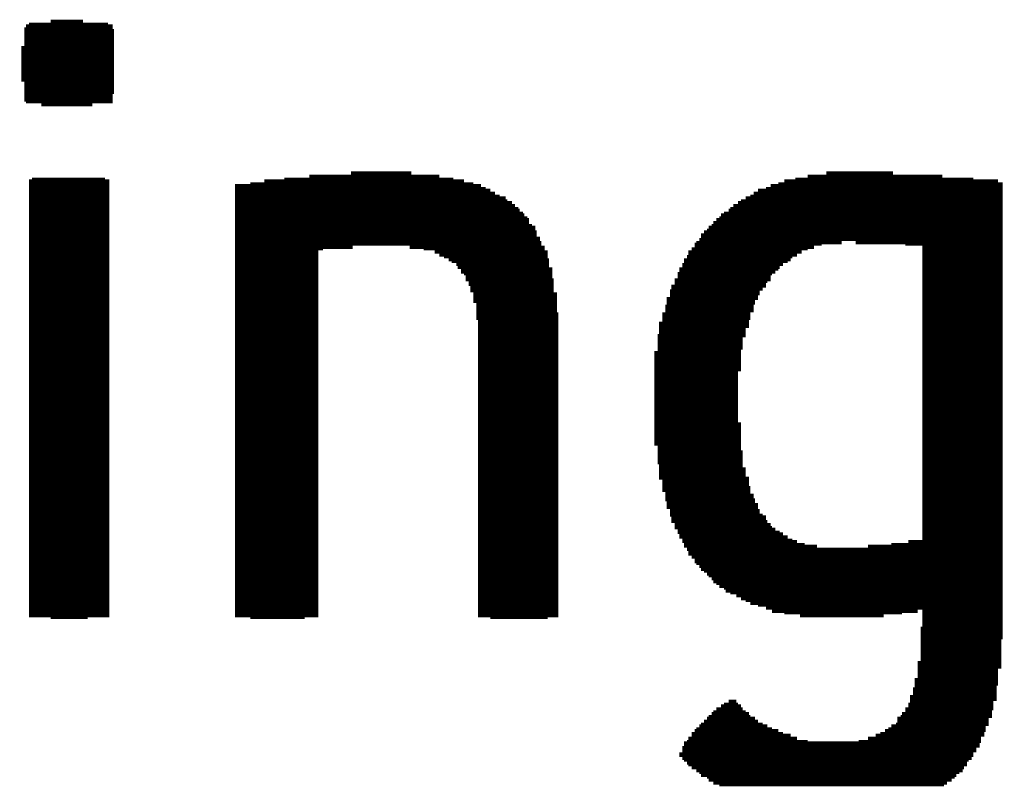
# Model space of a CAD drawing. Extents: x -4 to 126, y -8 to 66.
# Tile 181 of 256: x 101.18 to 102.79, y 19.23 to 20.49. Entities that reach past the tile are written whole.
import ezdxf

# ---------------------------------------------------------------- set-up
doc = ezdxf.new("R2010")
doc.units = 0
doc.layers.add('CLICKER_2_FOR_TMPM4L4A_V104_GTO', color=11, linetype='CONTINUOUS')

msp = doc.modelspace()

# ---------------------------------------------------------------- linework, layer by layer
at = {"layer": 'CLICKER_2_FOR_TMPM4L4A_V104_GTO', "const_width": 0.00508}
for points in [[(101.22916, 20.48256), (101.2825, 20.48256)], [(101.18598, 20.46986), (101.33076, 20.46986)], [(101.18598, 20.46732), (101.3333, 20.46732)], [(101.18852, 20.47494), (101.33076, 20.47494)], [(101.1936, 20.47748), (101.32314, 20.47748)], [(101.18598, 20.46224), (101.3333, 20.46224)], [(101.18598, 20.45716), (101.3333, 20.45716)], [(101.18598, 20.45462), (101.3333, 20.45462)], [(101.18598, 20.44954), (101.3333, 20.44954)], [(101.1809, 20.43938), (101.3333, 20.43938)], [(101.1809, 20.4343), (101.3333, 20.4343)], [(101.18598, 20.447), (101.3333, 20.447)], [(101.18598, 20.44192), (101.3333, 20.44192)], [(101.1809, 20.42922), (101.3333, 20.42922)], [(101.1809, 20.42668), (101.3333, 20.42668)], [(101.1809, 20.4216), (101.3333, 20.4216)], [(101.1809, 20.41906), (101.3333, 20.41906)], [(101.1809, 20.41398), (101.3333, 20.41398)], [(101.1809, 20.4089), (101.3333, 20.4089)], [(101.1809, 20.40636), (101.3333, 20.40636)], [(101.1809, 20.40128), (101.3333, 20.40128)], [(101.1809, 20.39874), (101.3333, 20.39874)], [(101.1809, 20.39366), (101.3333, 20.39366)], [(101.1809, 20.39112), (101.3333, 20.39112)], [(101.1809, 20.38604), (101.3333, 20.38604)], [(101.18598, 20.38096), (101.3333, 20.38096)], [(101.18598, 20.37842), (101.3333, 20.37842)], [(101.18598, 20.37334), (101.3333, 20.37334)], [(101.18598, 20.3708), (101.3333, 20.3708)], [(101.18598, 20.36572), (101.3333, 20.36572)], [(101.18598, 20.36064), (101.33076, 20.36064)], [(101.18598, 20.3581), (101.33076, 20.3581)], [(101.18598, 20.35302), (101.33076, 20.35302)], [(101.18852, 20.35048), (101.33076, 20.35048)], [(101.21392, 20.3454), (101.29774, 20.3454)], [(101.19868, 20.22348), (101.31806, 20.22348)], [(101.6127, 20.22348), (101.88956, 20.22348)], [(101.65334, 20.22856), (101.8667, 20.22856)], [(101.72192, 20.23364), (101.82098, 20.23364)], [(102.4509, 20.22348), (102.743, 20.22348)], [(102.47122, 20.22856), (102.6922, 20.22856)], [(102.5017, 20.23364), (102.61092, 20.23364)], [(101.1936, 20.22094), (101.32568, 20.22094)], [(101.1936, 20.21586), (101.32568, 20.21586)], [(101.1936, 20.21332), (101.32568, 20.21332)], [(101.1936, 20.20824), (101.32568, 20.20824)], [(101.53142, 20.21332), (101.93528, 20.21332)], [(101.53142, 20.20824), (101.9429, 20.20824)], [(101.55682, 20.21586), (101.92258, 20.21586)], [(101.57968, 20.22094), (101.90734, 20.22094)], [(102.40264, 20.20824), (102.79126, 20.20824)], [(102.41026, 20.21332), (102.79126, 20.21332)], [(102.42296, 20.21586), (102.79126, 20.21586)], [(102.43312, 20.22094), (102.78364, 20.22094)], [(101.1936, 20.2057), (101.32568, 20.2057)], [(101.1936, 20.20062), (101.32568, 20.20062)], [(101.1936, 20.19554), (101.32568, 20.19554)], [(101.1936, 20.193), (101.32568, 20.193)], [(101.53142, 20.2057), (101.95052, 20.2057)], [(101.53142, 20.20062), (101.95814, 20.20062)], [(101.53142, 20.19554), (101.96576, 20.19554)], [(101.53142, 20.193), (101.97592, 20.193)], [(102.36962, 20.193), (102.79126, 20.193)], [(102.37724, 20.19554), (102.79126, 20.19554)], [(102.38232, 20.20062), (102.79126, 20.20062)], [(102.38994, 20.2057), (102.79126, 20.2057)], [(101.1936, 20.18792), (101.32568, 20.18792)], [(101.1936, 20.18538), (101.32568, 20.18538)], [(101.1936, 20.1803), (101.32568, 20.1803)], [(101.1936, 20.17522), (101.32568, 20.17522)], [(101.53142, 20.18792), (101.97846, 20.18792)], [(101.53142, 20.18538), (101.98608, 20.18538)], [(101.53142, 20.1803), (101.99116, 20.1803)], [(101.53142, 20.17522), (101.99624, 20.17522)], [(102.34422, 20.17522), (102.79126, 20.17522)], [(102.3493, 20.1803), (102.79126, 20.1803)], [(102.35692, 20.18538), (102.79126, 20.18538)], [(102.362, 20.18792), (102.79126, 20.18792)], [(101.1936, 20.17268), (101.32568, 20.17268)], [(101.1936, 20.1676), (101.32568, 20.1676)], [(101.1936, 20.16506), (101.32568, 20.16506)], [(101.1936, 20.15998), (101.32568, 20.15998)], [(101.53142, 20.17268), (101.99878, 20.17268)], [(101.53142, 20.1676), (102.00386, 20.1676)], [(101.53142, 20.16506), (102.0064, 20.16506)], [(101.53142, 20.15998), (102.01148, 20.15998)], [(102.32644, 20.15998), (102.79126, 20.15998)], [(102.32898, 20.16506), (102.79126, 20.16506)], [(102.33406, 20.1676), (102.79126, 20.1676)], [(102.34168, 20.17268), (102.79126, 20.17268)], [(101.1936, 20.15744), (101.32568, 20.15744)], [(101.1936, 20.15236), (101.32568, 20.15236)], [(101.1936, 20.14728), (101.32568, 20.14728)], [(101.1936, 20.14474), (101.32568, 20.14474)], [(101.53142, 20.15744), (102.01402, 20.15744)], [(101.53142, 20.15236), (102.01402, 20.15236)], [(101.53142, 20.14728), (102.0191, 20.14728)], [(101.53142, 20.14474), (102.02418, 20.14474)], [(102.30866, 20.14474), (102.79126, 20.14474)], [(102.31374, 20.14728), (102.79126, 20.14728)], [(102.31628, 20.15236), (102.79126, 20.15236)], [(102.32136, 20.15744), (102.79126, 20.15744)], [(101.1936, 20.13966), (101.32568, 20.13966)], [(101.1936, 20.13712), (101.32568, 20.13712)], [(101.1936, 20.13204), (101.32568, 20.13204)], [(101.1936, 20.12696), (101.32568, 20.12696)], [(101.53142, 20.13966), (102.02418, 20.13966)], [(101.53142, 20.13712), (102.02672, 20.13712)], [(101.53142, 20.13204), (102.02672, 20.13204)], [(101.53142, 20.12696), (102.0318, 20.12696)], [(102.29596, 20.13204), (102.79126, 20.13204)], [(102.29596, 20.12696), (102.79126, 20.12696)], [(102.30104, 20.13712), (102.79126, 20.13712)], [(102.30612, 20.13966), (102.79126, 20.13966)], [(101.1936, 20.12442), (101.32568, 20.12442)], [(101.1936, 20.11934), (101.32568, 20.11934)], [(101.1936, 20.1168), (101.32568, 20.1168)], [(101.1936, 20.11172), (101.32568, 20.11172)], [(101.53142, 20.12442), (102.0318, 20.12442)], [(101.53142, 20.11934), (102.03434, 20.11934)], [(101.53142, 20.1168), (102.03434, 20.1168)], [(101.53142, 20.11172), (101.72446, 20.11172)], [(101.81844, 20.11172), (102.03942, 20.11172)], [(102.2858, 20.1168), (102.49408, 20.1168)], [(102.2858, 20.11172), (102.48138, 20.11172)], [(102.28834, 20.11934), (102.5271, 20.11934)], [(102.29342, 20.12442), (102.79126, 20.12442)], [(102.54996, 20.11934), (102.79126, 20.11934)], [(102.63124, 20.1168), (102.79126, 20.1168)], [(102.65918, 20.11172), (102.79126, 20.11172)], [(101.1936, 20.10918), (101.32568, 20.10918)], [(101.1936, 20.1041), (101.32568, 20.1041)], [(101.1936, 20.09902), (101.32568, 20.09902)], [(101.1936, 20.09648), (101.32568, 20.09648)], [(101.53142, 20.10918), (101.6762, 20.10918)], [(101.53142, 20.1041), (101.66858, 20.1041)], [(101.53142, 20.09902), (101.66858, 20.09902)], [(101.53142, 20.09648), (101.66858, 20.09648)], [(101.8413, 20.10918), (102.03942, 20.10918)], [(101.85908, 20.1041), (102.0445, 20.1041)], [(101.8667, 20.09902), (102.0445, 20.09902)], [(101.87432, 20.09648), (102.0445, 20.09648)], [(102.2731, 20.09648), (102.44582, 20.09648)], [(102.27564, 20.1041), (102.46106, 20.1041)], [(102.27564, 20.09902), (102.45344, 20.09902)], [(102.28072, 20.10918), (102.47122, 20.10918)], [(102.65918, 20.10918), (102.79126, 20.10918)], [(102.65918, 20.1041), (102.79126, 20.1041)], [(102.65918, 20.09902), (102.79126, 20.09902)], [(102.65918, 20.09648), (102.79126, 20.09648)], [(101.1936, 20.0914), (101.32568, 20.0914)], [(101.1936, 20.08886), (101.32568, 20.08886)], [(101.1936, 20.08378), (101.32568, 20.08378)], [(101.1936, 20.0787), (101.32568, 20.0787)], [(101.53142, 20.0914), (101.66858, 20.0914)], [(101.53142, 20.08886), (101.66858, 20.08886)], [(101.53142, 20.08378), (101.66858, 20.08378)], [(101.53142, 20.0787), (101.66858, 20.0787)], [(101.88194, 20.0914), (102.04704, 20.0914)], [(101.88702, 20.08886), (102.04704, 20.08886)], [(101.89464, 20.08378), (102.04704, 20.08378)], [(101.89718, 20.0787), (102.04704, 20.0787)], [(102.26548, 20.08378), (102.43058, 20.08378)], [(102.26548, 20.0787), (102.4255, 20.0787)], [(102.26802, 20.0914), (102.44328, 20.0914)], [(102.26802, 20.08886), (102.4382, 20.08886)], [(102.65918, 20.0914), (102.79126, 20.0914)], [(102.65918, 20.08886), (102.79126, 20.08886)], [(102.65918, 20.08378), (102.79126, 20.08378)], [(102.65918, 20.0787), (102.79126, 20.0787)], [(101.1936, 20.07616), (101.32568, 20.07616)], [(101.1936, 20.07108), (101.32568, 20.07108)], [(101.1936, 20.06854), (101.32568, 20.06854)], [(101.1936, 20.06346), (101.32568, 20.06346)], [(101.53142, 20.07616), (101.66858, 20.07616)], [(101.53142, 20.07108), (101.66858, 20.07108)], [(101.53142, 20.06854), (101.66858, 20.06854)], [(101.53142, 20.06346), (101.66858, 20.06346)], [(101.90226, 20.07616), (102.05212, 20.07616)], [(101.90226, 20.07108), (102.05212, 20.07108)], [(101.90734, 20.06854), (102.05212, 20.06854)], [(101.90988, 20.06346), (102.05212, 20.06346)], [(102.25786, 20.06854), (102.4128, 20.06854)], [(102.25786, 20.06346), (102.41026, 20.06346)], [(102.2604, 20.07616), (102.42296, 20.07616)], [(102.2604, 20.07108), (102.41788, 20.07108)], [(102.65918, 20.07616), (102.79126, 20.07616)], [(102.65918, 20.07108), (102.79126, 20.07108)], [(102.65918, 20.06854), (102.79126, 20.06854)], [(102.65918, 20.06346), (102.79126, 20.06346)], [(101.1936, 20.05838), (101.32568, 20.05838)], [(101.1936, 20.05584), (101.32568, 20.05584)], [(101.1936, 20.05076), (101.32568, 20.05076)], [(101.1936, 20.04822), (101.32568, 20.04822)], [(101.53142, 20.05838), (101.66858, 20.05838)], [(101.53142, 20.05584), (101.66858, 20.05584)], [(101.53142, 20.05076), (101.66858, 20.05076)], [(101.53142, 20.04822), (101.66858, 20.04822)], [(101.90988, 20.05838), (102.05466, 20.05838)], [(101.91496, 20.05584), (102.05466, 20.05584)], [(101.91496, 20.05076), (102.05466, 20.05076)], [(101.9175, 20.04822), (102.05466, 20.04822)], [(102.2477, 20.04822), (102.40264, 20.04822)], [(102.25278, 20.05838), (102.41026, 20.05838)], [(102.25278, 20.05584), (102.40518, 20.05584)], [(102.25278, 20.05076), (102.40264, 20.05076)], [(102.65918, 20.05838), (102.79126, 20.05838)], [(102.65918, 20.05584), (102.79126, 20.05584)], [(102.65918, 20.05076), (102.79126, 20.05076)], [(102.65918, 20.04822), (102.79126, 20.04822)], [(101.1936, 20.04314), (101.32568, 20.04314)], [(101.1936, 20.0406), (101.32568, 20.0406)], [(101.1936, 20.03552), (101.32568, 20.03552)], [(101.1936, 20.03044), (101.32568, 20.03044)], [(101.53142, 20.04314), (101.66858, 20.04314)], [(101.53142, 20.0406), (101.66858, 20.0406)], [(101.53142, 20.03552), (101.66858, 20.03552)], [(101.53142, 20.03044), (101.66858, 20.03044)], [(101.9175, 20.04314), (102.05466, 20.04314)], [(101.9175, 20.0406), (102.05466, 20.0406)], [(101.92258, 20.03552), (102.05974, 20.03552)], [(101.92258, 20.03044), (102.05974, 20.03044)], [(102.24516, 20.0406), (102.39248, 20.0406)], [(102.24516, 20.03552), (102.39248, 20.03552)], [(102.24516, 20.03044), (102.38994, 20.03044)], [(102.2477, 20.04314), (102.39756, 20.04314)], [(102.65918, 20.04314), (102.79126, 20.04314)], [(102.65918, 20.0406), (102.79126, 20.0406)], [(102.65918, 20.03552), (102.79126, 20.03552)], [(102.65918, 20.03044), (102.79126, 20.03044)], [(101.1936, 20.0279), (101.32568, 20.0279)], [(101.1936, 20.02282), (101.32568, 20.02282)], [(101.1936, 20.02028), (101.32568, 20.02028)], [(101.1936, 20.0152), (101.32568, 20.0152)], [(101.53142, 20.0279), (101.66858, 20.0279)], [(101.53142, 20.02282), (101.66858, 20.02282)], [(101.53142, 20.02028), (101.66858, 20.02028)], [(101.53142, 20.0152), (101.66858, 20.0152)], [(101.92258, 20.0279), (102.05974, 20.0279)], [(101.92258, 20.02282), (102.05974, 20.02282)], [(101.92766, 20.02028), (102.05974, 20.02028)], [(101.92766, 20.0152), (102.05974, 20.0152)], [(102.23754, 20.0152), (102.38232, 20.0152)], [(102.24008, 20.0279), (102.38994, 20.0279)], [(102.24008, 20.02282), (102.38486, 20.02282)], [(102.24008, 20.02028), (102.38486, 20.02028)], [(102.65918, 20.0279), (102.79126, 20.0279)], [(102.65918, 20.02282), (102.79126, 20.02282)], [(102.65918, 20.02028), (102.79126, 20.02028)], [(102.65918, 20.0152), (102.79126, 20.0152)], [(101.1936, 20.01012), (101.32568, 20.01012)], [(101.1936, 20.00758), (101.32568, 20.00758)], [(101.1936, 20.0025), (101.32568, 20.0025)], [(101.1936, 19.99996), (101.32568, 19.99996)], [(101.53142, 20.01012), (101.66858, 20.01012)], [(101.53142, 20.00758), (101.66858, 20.00758)], [(101.53142, 20.0025), (101.66858, 20.0025)], [(101.53142, 19.99996), (101.66858, 19.99996)], [(101.92766, 20.01012), (102.05974, 20.01012)], [(101.92766, 20.00758), (102.05974, 20.00758)], [(101.92766, 20.0025), (102.06228, 20.0025)], [(101.92766, 19.99996), (102.06228, 19.99996)], [(102.23246, 20.0025), (102.37724, 20.0025)], [(102.23246, 19.99996), (102.37724, 19.99996)], [(102.23754, 20.01012), (102.38232, 20.01012)], [(102.23754, 20.00758), (102.38232, 20.00758)], [(102.65918, 20.01012), (102.79126, 20.01012)], [(102.65918, 20.00758), (102.79126, 20.00758)], [(102.65918, 20.0025), (102.79126, 20.0025)], [(102.65918, 19.99996), (102.79126, 19.99996)], [(101.1936, 19.99488), (101.32568, 19.99488)], [(101.1936, 19.99234), (101.32568, 19.99234)], [(101.1936, 19.98726), (101.32568, 19.98726)], [(101.1936, 19.98218), (101.32568, 19.98218)], [(101.53142, 19.99488), (101.66858, 19.99488)], [(101.53142, 19.99234), (101.66858, 19.99234)], [(101.53142, 19.98726), (101.66858, 19.98726)], [(101.53142, 19.98218), (101.66858, 19.98218)], [(101.92766, 19.99488), (102.06228, 19.99488)], [(101.9302, 19.99234), (102.06228, 19.99234)], [(101.9302, 19.98726), (102.06228, 19.98726)], [(101.9302, 19.98218), (102.06228, 19.98218)], [(102.22738, 19.98726), (102.3747, 19.98726)], [(102.22738, 19.98218), (102.3747, 19.98218)], [(102.23246, 19.99488), (102.37724, 19.99488)], [(102.23246, 19.99234), (102.3747, 19.99234)], [(102.65918, 19.99488), (102.79126, 19.99488)], [(102.65918, 19.99234), (102.79126, 19.99234)], [(102.65918, 19.98726), (102.79126, 19.98726)], [(102.65918, 19.98218), (102.79126, 19.98218)], [(101.1936, 19.97964), (101.32568, 19.97964)], [(101.1936, 19.97456), (101.32568, 19.97456)], [(101.1936, 19.97202), (101.32568, 19.97202)], [(101.1936, 19.96694), (101.32568, 19.96694)], [(101.53142, 19.97964), (101.66858, 19.97964)], [(101.53142, 19.97456), (101.66858, 19.97456)], [(101.53142, 19.97202), (101.66858, 19.97202)], [(101.53142, 19.96694), (101.66858, 19.96694)], [(101.9302, 19.97964), (102.06228, 19.97964)], [(101.9302, 19.97456), (102.06228, 19.97456)], [(101.9302, 19.97202), (102.06228, 19.97202)], [(101.9302, 19.96694), (102.06228, 19.96694)], [(102.22484, 19.96694), (102.36962, 19.96694)], [(102.22738, 19.97964), (102.36962, 19.97964)], [(102.22738, 19.97456), (102.36962, 19.97456)], [(102.22738, 19.97202), (102.36962, 19.97202)], [(102.65918, 19.97964), (102.79126, 19.97964)], [(102.65918, 19.97456), (102.79126, 19.97456)], [(102.65918, 19.97202), (102.79126, 19.97202)], [(102.65918, 19.96694), (102.79126, 19.96694)], [(101.1936, 19.96186), (101.32568, 19.96186)], [(101.1936, 19.95932), (101.32568, 19.95932)], [(101.1936, 19.95424), (101.32568, 19.95424)], [(101.1936, 19.9517), (101.32568, 19.9517)], [(101.53142, 19.96186), (101.66858, 19.96186)], [(101.53142, 19.95932), (101.66858, 19.95932)], [(101.53142, 19.95424), (101.66858, 19.95424)], [(101.53142, 19.9517), (101.66858, 19.9517)], [(101.9302, 19.96186), (102.06228, 19.96186)], [(101.9302, 19.95932), (102.06228, 19.95932)], [(101.9302, 19.95424), (102.06228, 19.95424)], [(101.9302, 19.9517), (102.06228, 19.9517)], [(102.22484, 19.96186), (102.36454, 19.96186)], [(102.22484, 19.95932), (102.36454, 19.95932)], [(102.22484, 19.95424), (102.36454, 19.95424)], [(102.22484, 19.9517), (102.36454, 19.9517)], [(102.65918, 19.96186), (102.79126, 19.96186)], [(102.65918, 19.95932), (102.79126, 19.95932)], [(102.65918, 19.95424), (102.79126, 19.95424)], [(102.65918, 19.9517), (102.79126, 19.9517)], [(101.1936, 19.94662), (101.32568, 19.94662)], [(101.1936, 19.94408), (101.32568, 19.94408)], [(101.1936, 19.939), (101.32568, 19.939)], [(101.1936, 19.93392), (101.32568, 19.93392)], [(101.53142, 19.94662), (101.66858, 19.94662)], [(101.53142, 19.94408), (101.66858, 19.94408)], [(101.53142, 19.939), (101.66858, 19.939)], [(101.53142, 19.93392), (101.66858, 19.93392)], [(101.9302, 19.94662), (102.06228, 19.94662)], [(101.9302, 19.94408), (102.06228, 19.94408)], [(101.9302, 19.939), (102.06228, 19.939)], [(101.9302, 19.93392), (102.06228, 19.93392)], [(102.21976, 19.939), (102.362, 19.939)], [(102.21976, 19.93392), (102.362, 19.93392)], [(102.22484, 19.94662), (102.36454, 19.94662)], [(102.22484, 19.94408), (102.362, 19.94408)], [(102.65918, 19.94662), (102.79126, 19.94662)], [(102.65918, 19.94408), (102.79126, 19.94408)], [(102.65918, 19.939), (102.79126, 19.939)], [(102.65918, 19.93392), (102.79126, 19.93392)], [(101.1936, 19.93138), (101.32568, 19.93138)], [(101.1936, 19.9263), (101.32568, 19.9263)], [(101.1936, 19.92376), (101.32568, 19.92376)], [(101.1936, 19.91868), (101.32568, 19.91868)], [(101.53142, 19.93138), (101.66858, 19.93138)], [(101.53142, 19.9263), (101.66858, 19.9263)], [(101.53142, 19.92376), (101.66858, 19.92376)], [(101.53142, 19.91868), (101.66858, 19.91868)], [(101.9302, 19.93138), (102.06228, 19.93138)], [(101.9302, 19.9263), (102.06228, 19.9263)], [(101.9302, 19.92376), (102.06228, 19.92376)], [(101.9302, 19.91868), (102.06228, 19.91868)], [(102.21976, 19.93138), (102.362, 19.93138)], [(102.21976, 19.9263), (102.362, 19.9263)], [(102.21976, 19.92376), (102.362, 19.92376)], [(102.21976, 19.91868), (102.362, 19.91868)], [(102.65918, 19.93138), (102.79126, 19.93138)], [(102.65918, 19.9263), (102.79126, 19.9263)], [(102.65918, 19.92376), (102.79126, 19.92376)], [(102.65918, 19.91868), (102.79126, 19.91868)], [(101.1936, 19.9136), (101.32568, 19.9136)], [(101.1936, 19.91106), (101.32568, 19.91106)], [(101.1936, 19.90598), (101.32568, 19.90598)], [(101.1936, 19.90344), (101.32568, 19.90344)], [(101.53142, 19.9136), (101.66858, 19.9136)], [(101.53142, 19.91106), (101.66858, 19.91106)], [(101.53142, 19.90598), (101.66858, 19.90598)], [(101.53142, 19.90344), (101.66858, 19.90344)], [(101.9302, 19.9136), (102.06228, 19.9136)], [(101.9302, 19.91106), (102.06228, 19.91106)], [(101.9302, 19.90598), (102.06228, 19.90598)], [(101.9302, 19.90344), (102.06228, 19.90344)], [(102.21976, 19.9136), (102.362, 19.9136)], [(102.21976, 19.91106), (102.362, 19.91106)], [(102.21976, 19.90598), (102.35692, 19.90598)], [(102.21976, 19.90344), (102.35692, 19.90344)], [(102.65918, 19.9136), (102.79126, 19.9136)], [(102.65918, 19.91106), (102.79126, 19.91106)], [(102.65918, 19.90598), (102.79126, 19.90598)], [(102.65918, 19.90344), (102.79126, 19.90344)], [(101.1936, 19.89836), (101.32568, 19.89836)], [(101.1936, 19.89328), (101.32568, 19.89328)], [(101.1936, 19.89074), (101.32568, 19.89074)], [(101.1936, 19.88566), (101.32568, 19.88566)], [(101.53142, 19.89836), (101.66858, 19.89836)], [(101.53142, 19.89328), (101.66858, 19.89328)], [(101.53142, 19.89074), (101.66858, 19.89074)], [(101.53142, 19.88566), (101.66858, 19.88566)], [(101.9302, 19.89836), (102.06228, 19.89836)], [(101.9302, 19.89328), (102.06228, 19.89328)], [(101.9302, 19.89074), (102.06228, 19.89074)], [(101.9302, 19.88566), (102.06228, 19.88566)], [(102.21976, 19.89836), (102.35692, 19.89836)], [(102.21976, 19.89328), (102.35692, 19.89328)], [(102.21976, 19.89074), (102.35692, 19.89074)], [(102.21976, 19.88566), (102.35692, 19.88566)], [(102.65918, 19.89836), (102.79126, 19.89836)], [(102.65918, 19.89328), (102.79126, 19.89328)], [(102.65918, 19.89074), (102.79126, 19.89074)], [(102.65918, 19.88566), (102.79126, 19.88566)], [(101.1936, 19.88312), (101.32568, 19.88312)], [(101.1936, 19.87804), (101.32568, 19.87804)], [(101.1936, 19.8755), (101.32568, 19.8755)], [(101.1936, 19.87042), (101.32568, 19.87042)], [(101.53142, 19.88312), (101.66858, 19.88312)], [(101.53142, 19.87804), (101.66858, 19.87804)], [(101.53142, 19.8755), (101.66858, 19.8755)], [(101.53142, 19.87042), (101.66858, 19.87042)], [(101.9302, 19.88312), (102.06228, 19.88312)], [(101.9302, 19.87804), (102.06228, 19.87804)], [(101.9302, 19.8755), (102.06228, 19.8755)], [(101.9302, 19.87042), (102.06228, 19.87042)], [(102.21976, 19.88312), (102.35692, 19.88312)], [(102.21976, 19.87804), (102.35692, 19.87804)], [(102.21976, 19.8755), (102.35692, 19.8755)], [(102.21976, 19.87042), (102.35692, 19.87042)], [(102.65918, 19.88312), (102.79126, 19.88312)], [(102.65918, 19.87804), (102.79126, 19.87804)], [(102.65918, 19.8755), (102.79126, 19.8755)], [(102.65918, 19.87042), (102.79126, 19.87042)], [(101.1936, 19.86534), (101.32568, 19.86534)], [(101.1936, 19.8628), (101.32568, 19.8628)], [(101.1936, 19.85772), (101.32568, 19.85772)], [(101.1936, 19.85518), (101.32568, 19.85518)], [(101.53142, 19.86534), (101.66858, 19.86534)], [(101.53142, 19.8628), (101.66858, 19.8628)], [(101.53142, 19.85772), (101.66858, 19.85772)], [(101.53142, 19.85518), (101.66858, 19.85518)], [(101.9302, 19.86534), (102.06228, 19.86534)], [(101.9302, 19.8628), (102.06228, 19.8628)], [(101.9302, 19.85772), (102.06228, 19.85772)], [(101.9302, 19.85518), (102.06228, 19.85518)], [(102.21976, 19.86534), (102.35692, 19.86534)], [(102.21976, 19.8628), (102.35692, 19.8628)], [(102.21976, 19.85772), (102.35692, 19.85772)], [(102.21976, 19.85518), (102.35692, 19.85518)], [(102.65918, 19.86534), (102.79126, 19.86534)], [(102.65918, 19.8628), (102.79126, 19.8628)], [(102.65918, 19.85772), (102.79126, 19.85772)], [(102.65918, 19.85518), (102.79126, 19.85518)], [(101.1936, 19.8501), (101.32568, 19.8501)], [(101.1936, 19.84502), (101.32568, 19.84502)], [(101.1936, 19.84248), (101.32568, 19.84248)], [(101.1936, 19.8374), (101.32568, 19.8374)], [(101.53142, 19.8501), (101.66858, 19.8501)], [(101.53142, 19.84502), (101.66858, 19.84502)], [(101.53142, 19.84248), (101.66858, 19.84248)], [(101.53142, 19.8374), (101.66858, 19.8374)], [(101.9302, 19.8501), (102.06228, 19.8501)], [(101.9302, 19.84502), (102.06228, 19.84502)], [(101.9302, 19.84248), (102.06228, 19.84248)], [(101.9302, 19.8374), (102.06228, 19.8374)], [(102.21976, 19.8501), (102.35692, 19.8501)], [(102.21976, 19.84502), (102.35692, 19.84502)], [(102.21976, 19.84248), (102.35692, 19.84248)], [(102.21976, 19.8374), (102.35692, 19.8374)], [(102.65918, 19.8501), (102.79126, 19.8501)], [(102.65918, 19.84502), (102.79126, 19.84502)], [(102.65918, 19.84248), (102.79126, 19.84248)], [(102.65918, 19.8374), (102.79126, 19.8374)], [(101.1936, 19.83486), (101.32568, 19.83486)], [(101.1936, 19.82978), (101.32568, 19.82978)], [(101.1936, 19.82724), (101.32568, 19.82724)], [(101.1936, 19.82216), (101.32568, 19.82216)], [(101.53142, 19.83486), (101.66858, 19.83486)], [(101.53142, 19.82978), (101.66858, 19.82978)], [(101.53142, 19.82724), (101.66858, 19.82724)], [(101.53142, 19.82216), (101.66858, 19.82216)], [(101.9302, 19.83486), (102.06228, 19.83486)], [(101.9302, 19.82978), (102.06228, 19.82978)], [(101.9302, 19.82724), (102.06228, 19.82724)], [(101.9302, 19.82216), (102.06228, 19.82216)], [(102.21976, 19.83486), (102.35692, 19.83486)], [(102.21976, 19.82978), (102.35692, 19.82978)], [(102.21976, 19.82724), (102.35692, 19.82724)], [(102.21976, 19.82216), (102.362, 19.82216)], [(102.65918, 19.83486), (102.79126, 19.83486)], [(102.65918, 19.82978), (102.79126, 19.82978)], [(102.65918, 19.82724), (102.79126, 19.82724)], [(102.65918, 19.82216), (102.79126, 19.82216)], [(101.1936, 19.81708), (101.32568, 19.81708)], [(101.1936, 19.81454), (101.32568, 19.81454)], [(101.1936, 19.80946), (101.32568, 19.80946)], [(101.1936, 19.80692), (101.32568, 19.80692)], [(101.53142, 19.81708), (101.66858, 19.81708)], [(101.53142, 19.81454), (101.66858, 19.81454)], [(101.53142, 19.80946), (101.66858, 19.80946)], [(101.53142, 19.80692), (101.66858, 19.80692)], [(101.9302, 19.81708), (102.06228, 19.81708)], [(101.9302, 19.81454), (102.06228, 19.81454)], [(101.9302, 19.80946), (102.06228, 19.80946)], [(101.9302, 19.80692), (102.06228, 19.80692)], [(102.21976, 19.81708), (102.362, 19.81708)], [(102.21976, 19.81454), (102.362, 19.81454)], [(102.21976, 19.80946), (102.362, 19.80946)], [(102.21976, 19.80692), (102.362, 19.80692)], [(102.65918, 19.81708), (102.79126, 19.81708)], [(102.65918, 19.81454), (102.79126, 19.81454)], [(102.65918, 19.80946), (102.79126, 19.80946)], [(102.65918, 19.80692), (102.79126, 19.80692)], [(101.1936, 19.80184), (101.32568, 19.80184)], [(101.1936, 19.79676), (101.32568, 19.79676)], [(101.1936, 19.79422), (101.32568, 19.79422)], [(101.1936, 19.78914), (101.32568, 19.78914)], [(101.1936, 19.7866), (101.32568, 19.7866)], [(101.53142, 19.80184), (101.66858, 19.80184)], [(101.53142, 19.79676), (101.66858, 19.79676)], [(101.53142, 19.79422), (101.66858, 19.79422)], [(101.53142, 19.78914), (101.66858, 19.78914)], [(101.53142, 19.7866), (101.66858, 19.7866)], [(101.9302, 19.80184), (102.06228, 19.80184)], [(101.9302, 19.79676), (102.06228, 19.79676)], [(101.9302, 19.79422), (102.06228, 19.79422)], [(101.9302, 19.78914), (102.06228, 19.78914)], [(101.9302, 19.7866), (102.06228, 19.7866)], [(102.21976, 19.80184), (102.362, 19.80184)], [(102.21976, 19.79676), (102.362, 19.79676)], [(102.21976, 19.79422), (102.362, 19.79422)], [(102.21976, 19.78914), (102.362, 19.78914)], [(102.22484, 19.7866), (102.362, 19.7866)], [(102.65918, 19.80184), (102.79126, 19.80184)], [(102.65918, 19.79676), (102.79126, 19.79676)], [(102.65918, 19.79422), (102.79126, 19.79422)], [(102.65918, 19.78914), (102.79126, 19.78914)], [(102.65918, 19.7866), (102.79126, 19.7866)], [(101.1936, 19.78152), (101.32568, 19.78152)], [(101.1936, 19.77644), (101.32568, 19.77644)], [(101.1936, 19.7739), (101.32568, 19.7739)], [(101.53142, 19.78152), (101.66858, 19.78152)], [(101.53142, 19.77644), (101.66858, 19.77644)], [(101.53142, 19.7739), (101.66858, 19.7739)], [(101.9302, 19.78152), (102.06228, 19.78152)], [(101.9302, 19.77644), (102.06228, 19.77644)], [(101.9302, 19.7739), (102.06228, 19.7739)], [(102.22484, 19.78152), (102.362, 19.78152)], [(102.22484, 19.77644), (102.36454, 19.77644)], [(102.22484, 19.7739), (102.36454, 19.7739)], [(102.65918, 19.78152), (102.79126, 19.78152)], [(102.65918, 19.77644), (102.79126, 19.77644)], [(102.65918, 19.7739), (102.79126, 19.7739)], [(101.1936, 19.76882), (101.32568, 19.76882)], [(101.1936, 19.76628), (101.32568, 19.76628)], [(101.1936, 19.7612), (101.32568, 19.7612)], [(101.1936, 19.75866), (101.32568, 19.75866)], [(101.53142, 19.76882), (101.66858, 19.76882)], [(101.53142, 19.76628), (101.66858, 19.76628)], [(101.53142, 19.7612), (101.66858, 19.7612)], [(101.53142, 19.75866), (101.66858, 19.75866)], [(101.9302, 19.76882), (102.06228, 19.76882)], [(101.9302, 19.76628), (102.06228, 19.76628)], [(101.9302, 19.7612), (102.06228, 19.7612)], [(101.9302, 19.75866), (102.06228, 19.75866)], [(102.22484, 19.76882), (102.36454, 19.76882)], [(102.22484, 19.76628), (102.36454, 19.76628)], [(102.22484, 19.7612), (102.36454, 19.7612)], [(102.22484, 19.75866), (102.36454, 19.75866)], [(102.65918, 19.76882), (102.79126, 19.76882)], [(102.65918, 19.76628), (102.79126, 19.76628)], [(102.65918, 19.7612), (102.79126, 19.7612)], [(102.65918, 19.75866), (102.79126, 19.75866)], [(101.1936, 19.75358), (101.32568, 19.75358)], [(101.1936, 19.7485), (101.32568, 19.7485)], [(101.1936, 19.74596), (101.32568, 19.74596)], [(101.1936, 19.74088), (101.32568, 19.74088)], [(101.1936, 19.73834), (101.32568, 19.73834)], [(101.53142, 19.75358), (101.66858, 19.75358)], [(101.53142, 19.7485), (101.66858, 19.7485)], [(101.53142, 19.74596), (101.66858, 19.74596)], [(101.53142, 19.74088), (101.66858, 19.74088)], [(101.53142, 19.73834), (101.66858, 19.73834)], [(101.9302, 19.75358), (102.06228, 19.75358)], [(101.9302, 19.7485), (102.06228, 19.7485)], [(101.9302, 19.74596), (102.06228, 19.74596)], [(101.9302, 19.74088), (102.06228, 19.74088)], [(101.9302, 19.73834), (102.06228, 19.73834)], [(102.22738, 19.75358), (102.36454, 19.75358)], [(102.22738, 19.7485), (102.36962, 19.7485)], [(102.22738, 19.74596), (102.36962, 19.74596)], [(102.22738, 19.74088), (102.36962, 19.74088)], [(102.22738, 19.73834), (102.36962, 19.73834)], [(102.65918, 19.75358), (102.79126, 19.75358)], [(102.65918, 19.7485), (102.79126, 19.7485)], [(102.65918, 19.74596), (102.79126, 19.74596)], [(102.65918, 19.74088), (102.79126, 19.74088)], [(102.65918, 19.73834), (102.79126, 19.73834)], [(101.1936, 19.73326), (101.32568, 19.73326)], [(101.1936, 19.72818), (101.32568, 19.72818)], [(101.1936, 19.72564), (101.32568, 19.72564)], [(101.53142, 19.73326), (101.66858, 19.73326)], [(101.53142, 19.72818), (101.66858, 19.72818)], [(101.53142, 19.72564), (101.66858, 19.72564)], [(101.9302, 19.73326), (102.06228, 19.73326)], [(101.9302, 19.72818), (102.06228, 19.72818)], [(101.9302, 19.72564), (102.06228, 19.72564)], [(102.22738, 19.73326), (102.3747, 19.73326)], [(102.23246, 19.72818), (102.3747, 19.72818)], [(102.23246, 19.72564), (102.3747, 19.72564)], [(102.65918, 19.73326), (102.79126, 19.73326)], [(102.65918, 19.72818), (102.79126, 19.72818)], [(102.65918, 19.72564), (102.79126, 19.72564)], [(101.1936, 19.72056), (101.32568, 19.72056)], [(101.1936, 19.71802), (101.32568, 19.71802)], [(101.1936, 19.71294), (101.32568, 19.71294)], [(101.1936, 19.7104), (101.32568, 19.7104)], [(101.53142, 19.72056), (101.66858, 19.72056)], [(101.53142, 19.71802), (101.66858, 19.71802)], [(101.53142, 19.71294), (101.66858, 19.71294)], [(101.53142, 19.7104), (101.66858, 19.7104)], [(101.9302, 19.72056), (102.06228, 19.72056)], [(101.9302, 19.71802), (102.06228, 19.71802)], [(101.9302, 19.71294), (102.06228, 19.71294)], [(101.9302, 19.7104), (102.06228, 19.7104)], [(102.23246, 19.72056), (102.3747, 19.72056)], [(102.23246, 19.71802), (102.37724, 19.71802)], [(102.23246, 19.71294), (102.37724, 19.71294)], [(102.23754, 19.7104), (102.37724, 19.7104)], [(102.65918, 19.72056), (102.79126, 19.72056)], [(102.65918, 19.71802), (102.79126, 19.71802)], [(102.65918, 19.71294), (102.79126, 19.71294)], [(102.65918, 19.7104), (102.79126, 19.7104)], [(101.1936, 19.70532), (101.32568, 19.70532)], [(101.1936, 19.70024), (101.32568, 19.70024)], [(101.1936, 19.6977), (101.32568, 19.6977)], [(101.1936, 19.69262), (101.32568, 19.69262)], [(101.1936, 19.69008), (101.32568, 19.69008)], [(101.53142, 19.70532), (101.66858, 19.70532)], [(101.53142, 19.70024), (101.66858, 19.70024)], [(101.53142, 19.6977), (101.66858, 19.6977)], [(101.53142, 19.69262), (101.66858, 19.69262)], [(101.53142, 19.69008), (101.66858, 19.69008)], [(101.9302, 19.70532), (102.06228, 19.70532)], [(101.9302, 19.70024), (102.06228, 19.70024)], [(101.9302, 19.6977), (102.06228, 19.6977)], [(101.9302, 19.69262), (102.06228, 19.69262)], [(101.9302, 19.69008), (102.06228, 19.69008)], [(102.23754, 19.70532), (102.38232, 19.70532)], [(102.23754, 19.70024), (102.38232, 19.70024)], [(102.23754, 19.6977), (102.38486, 19.6977)], [(102.24008, 19.69262), (102.38486, 19.69262)], [(102.24008, 19.69008), (102.38994, 19.69008)], [(102.65918, 19.70532), (102.79126, 19.70532)], [(102.65918, 19.70024), (102.79126, 19.70024)], [(102.65918, 19.6977), (102.79126, 19.6977)], [(102.65918, 19.69262), (102.79126, 19.69262)], [(102.65918, 19.69008), (102.79126, 19.69008)], [(101.1936, 19.685), (101.32568, 19.685)], [(101.1936, 19.67992), (101.32568, 19.67992)], [(101.1936, 19.67738), (101.32568, 19.67738)], [(101.53142, 19.685), (101.66858, 19.685)], [(101.53142, 19.67992), (101.66858, 19.67992)], [(101.53142, 19.67738), (101.66858, 19.67738)], [(101.9302, 19.685), (102.06228, 19.685)], [(101.9302, 19.67992), (102.06228, 19.67992)], [(101.9302, 19.67738), (102.06228, 19.67738)], [(102.24008, 19.685), (102.38994, 19.685)], [(102.24516, 19.67992), (102.39248, 19.67992)], [(102.24516, 19.67738), (102.39248, 19.67738)], [(102.65918, 19.685), (102.79126, 19.685)], [(102.65918, 19.67992), (102.79126, 19.67992)], [(102.65918, 19.67738), (102.79126, 19.67738)], [(101.1936, 19.6723), (101.32568, 19.6723)], [(101.1936, 19.66976), (101.32568, 19.66976)], [(101.1936, 19.66468), (101.32568, 19.66468)], [(101.1936, 19.66214), (101.32568, 19.66214)], [(101.53142, 19.6723), (101.66858, 19.6723)], [(101.53142, 19.66976), (101.66858, 19.66976)], [(101.53142, 19.66468), (101.66858, 19.66468)], [(101.53142, 19.66214), (101.66858, 19.66214)], [(101.9302, 19.6723), (102.06228, 19.6723)], [(101.9302, 19.66976), (102.06228, 19.66976)], [(101.9302, 19.66468), (102.06228, 19.66468)], [(101.9302, 19.66214), (102.06228, 19.66214)], [(102.24516, 19.6723), (102.39756, 19.6723)], [(102.2477, 19.66976), (102.40264, 19.66976)], [(102.2477, 19.66468), (102.40264, 19.66468)], [(102.2477, 19.66214), (102.40518, 19.66214)], [(102.65918, 19.6723), (102.79126, 19.6723)], [(102.65918, 19.66976), (102.79126, 19.66976)], [(102.65918, 19.66468), (102.79126, 19.66468)], [(102.65918, 19.66214), (102.79126, 19.66214)], [(101.1936, 19.65706), (101.32568, 19.65706)], [(101.1936, 19.65198), (101.32568, 19.65198)], [(101.1936, 19.64944), (101.32568, 19.64944)], [(101.1936, 19.64436), (101.32568, 19.64436)], [(101.1936, 19.64182), (101.32568, 19.64182)], [(101.53142, 19.65706), (101.66858, 19.65706)], [(101.53142, 19.65198), (101.66858, 19.65198)], [(101.53142, 19.64944), (101.66858, 19.64944)], [(101.53142, 19.64436), (101.66858, 19.64436)], [(101.53142, 19.64182), (101.66858, 19.64182)], [(101.9302, 19.65706), (102.06228, 19.65706)], [(101.9302, 19.65198), (102.06228, 19.65198)], [(101.9302, 19.64944), (102.06228, 19.64944)], [(101.9302, 19.64436), (102.06228, 19.64436)], [(101.9302, 19.64182), (102.06228, 19.64182)], [(102.25278, 19.65706), (102.41026, 19.65706)], [(102.25278, 19.65198), (102.4128, 19.65198)], [(102.25786, 19.64944), (102.41788, 19.64944)], [(102.25786, 19.64436), (102.4255, 19.64436)], [(102.2604, 19.64182), (102.43058, 19.64182)], [(102.65918, 19.65706), (102.79126, 19.65706)], [(102.65918, 19.65198), (102.79126, 19.65198)], [(102.65918, 19.64944), (102.79126, 19.64944)], [(102.65918, 19.64436), (102.79126, 19.64436)], [(102.65918, 19.64182), (102.79126, 19.64182)], [(101.1936, 19.63674), (101.32568, 19.63674)], [(101.1936, 19.63166), (101.32568, 19.63166)], [(101.1936, 19.62912), (101.32568, 19.62912)], [(101.53142, 19.63674), (101.66858, 19.63674)], [(101.53142, 19.63166), (101.66858, 19.63166)], [(101.53142, 19.62912), (101.66858, 19.62912)], [(101.9302, 19.63674), (102.06228, 19.63674)], [(101.9302, 19.63166), (102.06228, 19.63166)], [(101.9302, 19.62912), (102.06228, 19.62912)], [(102.2604, 19.63674), (102.4382, 19.63674)], [(102.26548, 19.63166), (102.44582, 19.63166)], [(102.26548, 19.62912), (102.45344, 19.62912)], [(102.63632, 19.62912), (102.79126, 19.62912)], [(102.65918, 19.63674), (102.79126, 19.63674)], [(102.65918, 19.63166), (102.79126, 19.63166)], [(101.1936, 19.62404), (101.32568, 19.62404)], [(101.1936, 19.6215), (101.32568, 19.6215)], [(101.1936, 19.61642), (101.32568, 19.61642)], [(101.1936, 19.61134), (101.32568, 19.61134)], [(101.53142, 19.62404), (101.66858, 19.62404)], [(101.53142, 19.6215), (101.66858, 19.6215)], [(101.53142, 19.61642), (101.66858, 19.61642)], [(101.53142, 19.61134), (101.66858, 19.61134)], [(101.9302, 19.62404), (102.06228, 19.62404)], [(101.9302, 19.6215), (102.06228, 19.6215)], [(101.9302, 19.61642), (102.06228, 19.61642)], [(101.9302, 19.61134), (102.06228, 19.61134)], [(102.26802, 19.62404), (102.46614, 19.62404)], [(102.26802, 19.6215), (102.48646, 19.6215)], [(102.2731, 19.61642), (102.79126, 19.61642)], [(102.27564, 19.61134), (102.79126, 19.61134)], [(102.57028, 19.6215), (102.79126, 19.6215)], [(102.60838, 19.62404), (102.79126, 19.62404)], [(101.1936, 19.6088), (101.32568, 19.6088)], [(101.1936, 19.60372), (101.32568, 19.60372)], [(101.1936, 19.60118), (101.32568, 19.60118)], [(101.1936, 19.5961), (101.32568, 19.5961)], [(101.1936, 19.59356), (101.32568, 19.59356)], [(101.53142, 19.6088), (101.66858, 19.6088)], [(101.53142, 19.60372), (101.66858, 19.60372)], [(101.53142, 19.60118), (101.66858, 19.60118)], [(101.53142, 19.5961), (101.66858, 19.5961)], [(101.53142, 19.59356), (101.66858, 19.59356)], [(101.9302, 19.6088), (102.06228, 19.6088)], [(101.9302, 19.60372), (102.06228, 19.60372)], [(101.9302, 19.60118), (102.06228, 19.60118)], [(101.9302, 19.5961), (102.06228, 19.5961)], [(101.9302, 19.59356), (102.06228, 19.59356)], [(102.27564, 19.6088), (102.79126, 19.6088)], [(102.28072, 19.60372), (102.79126, 19.60372)], [(102.2858, 19.60118), (102.79126, 19.60118)], [(102.2858, 19.5961), (102.79126, 19.5961)], [(102.28834, 19.59356), (102.79126, 19.59356)], [(101.1936, 19.58848), (101.32568, 19.58848)], [(101.1936, 19.5834), (101.32568, 19.5834)], [(101.1936, 19.58086), (101.32568, 19.58086)], [(101.53142, 19.58848), (101.66858, 19.58848)], [(101.53142, 19.5834), (101.66858, 19.5834)], [(101.53142, 19.58086), (101.66858, 19.58086)], [(101.9302, 19.58848), (102.06228, 19.58848)], [(101.9302, 19.5834), (102.06228, 19.5834)], [(101.9302, 19.58086), (102.06228, 19.58086)], [(102.29342, 19.58848), (102.79126, 19.58848)], [(102.29596, 19.5834), (102.79126, 19.5834)], [(102.30104, 19.58086), (102.79126, 19.58086)], [(101.1936, 19.57578), (101.32568, 19.57578)], [(101.1936, 19.57324), (101.32568, 19.57324)], [(101.1936, 19.56816), (101.32568, 19.56816)], [(101.1936, 19.56308), (101.32568, 19.56308)], [(101.1936, 19.56054), (101.32568, 19.56054)], [(101.53142, 19.57578), (101.66858, 19.57578)], [(101.53142, 19.57324), (101.66858, 19.57324)], [(101.53142, 19.56816), (101.66858, 19.56816)], [(101.53142, 19.56308), (101.66858, 19.56308)], [(101.53142, 19.56054), (101.66858, 19.56054)], [(101.9302, 19.57578), (102.06228, 19.57578)], [(101.9302, 19.57324), (102.06228, 19.57324)], [(101.9302, 19.56816), (102.06228, 19.56816)], [(101.9302, 19.56308), (102.06228, 19.56308)], [(101.9302, 19.56054), (102.06228, 19.56054)], [(102.30612, 19.57578), (102.79126, 19.57578)], [(102.30866, 19.57324), (102.79126, 19.57324)], [(102.31374, 19.56816), (102.79126, 19.56816)], [(102.31628, 19.56308), (102.79126, 19.56308)], [(102.32136, 19.56054), (102.79126, 19.56054)], [(101.1936, 19.55546), (101.32568, 19.55546)], [(101.1936, 19.55292), (101.32568, 19.55292)], [(101.1936, 19.54784), (101.32568, 19.54784)], [(101.1936, 19.5453), (101.32568, 19.5453)], [(101.53142, 19.55546), (101.66858, 19.55546)], [(101.53142, 19.55292), (101.66858, 19.55292)], [(101.53142, 19.54784), (101.66858, 19.54784)], [(101.53142, 19.5453), (101.66858, 19.5453)], [(101.9302, 19.55546), (102.06228, 19.55546)], [(101.9302, 19.55292), (102.06228, 19.55292)], [(101.9302, 19.54784), (102.06228, 19.54784)], [(101.9302, 19.5453), (102.06228, 19.5453)], [(102.32644, 19.55546), (102.79126, 19.55546)], [(102.33406, 19.55292), (102.79126, 19.55292)], [(102.3366, 19.54784), (102.79126, 19.54784)], [(102.34422, 19.5453), (102.79126, 19.5453)], [(101.1936, 19.54022), (101.32568, 19.54022)], [(101.1936, 19.53514), (101.32568, 19.53514)], [(101.1936, 19.5326), (101.32568, 19.5326)], [(101.53142, 19.54022), (101.66858, 19.54022)], [(101.53142, 19.53514), (101.66858, 19.53514)], [(101.53142, 19.5326), (101.66858, 19.5326)], [(101.9302, 19.54022), (102.06228, 19.54022)], [(101.9302, 19.53514), (102.06228, 19.53514)], [(101.9302, 19.5326), (102.06228, 19.5326)], [(102.35438, 19.54022), (102.79126, 19.54022)], [(102.362, 19.53514), (102.79126, 19.53514)], [(102.36962, 19.5326), (102.79126, 19.5326)], [(101.1936, 19.52752), (101.32568, 19.52752)], [(101.1936, 19.52498), (101.32568, 19.52498)], [(101.1936, 19.5199), (101.32568, 19.5199)], [(101.1936, 19.51482), (101.32568, 19.51482)], [(101.1936, 19.51228), (101.32568, 19.51228)], [(101.53142, 19.52752), (101.66858, 19.52752)], [(101.53142, 19.52498), (101.66858, 19.52498)], [(101.53142, 19.5199), (101.66858, 19.5199)], [(101.53142, 19.51482), (101.66858, 19.51482)], [(101.53142, 19.51228), (101.66858, 19.51228)], [(101.9302, 19.52752), (102.06228, 19.52752)], [(101.9302, 19.52498), (102.06228, 19.52498)], [(101.9302, 19.5199), (102.06228, 19.5199)], [(101.9302, 19.51482), (102.06228, 19.51482)], [(101.9302, 19.51228), (102.06228, 19.51228)], [(102.37724, 19.52752), (102.79126, 19.52752)], [(102.38994, 19.52498), (102.79126, 19.52498)], [(102.40264, 19.5199), (102.79126, 19.5199)], [(102.4128, 19.51482), (102.65156, 19.51482)], [(102.43312, 19.51228), (102.62616, 19.51228)], [(102.65918, 19.51482), (102.79126, 19.51482)], [(102.65918, 19.51228), (102.79126, 19.51228)], [(101.1936, 19.5072), (101.32568, 19.5072)], [(101.22916, 19.50466), (101.29012, 19.50466)], [(101.53142, 19.5072), (101.66858, 19.5072)], [(101.55682, 19.50466), (101.64572, 19.50466)], [(101.9302, 19.5072), (102.06228, 19.5072)], [(101.95052, 19.50466), (102.0445, 19.50466)], [(102.45852, 19.5072), (102.59568, 19.5072)], [(102.65918, 19.5072), (102.79126, 19.5072)], [(102.65918, 19.50466), (102.79126, 19.50466)], [(102.65918, 19.49958), (102.79126, 19.49958)], [(102.65918, 19.49704), (102.79126, 19.49704)], [(102.65664, 19.48688), (102.79126, 19.48688)], [(102.65664, 19.48434), (102.79126, 19.48434)], [(102.65918, 19.49196), (102.79126, 19.49196)], [(102.65664, 19.47926), (102.79126, 19.47926)], [(102.65664, 19.47672), (102.79126, 19.47672)], [(102.65664, 19.47164), (102.79126, 19.47164)], [(102.65664, 19.46656), (102.78872, 19.46656)], [(102.65664, 19.46402), (102.78872, 19.46402)], [(102.65664, 19.45894), (102.78872, 19.45894)], [(102.65664, 19.4564), (102.78872, 19.4564)], [(102.65664, 19.45132), (102.78872, 19.45132)], [(102.65664, 19.44624), (102.78872, 19.44624)], [(102.65664, 19.4437), (102.78872, 19.4437)], [(102.65664, 19.43862), (102.78872, 19.43862)], [(102.65664, 19.43608), (102.78872, 19.43608)], [(102.65156, 19.431), (102.78872, 19.431)], [(102.65156, 19.42846), (102.78872, 19.42846)], [(102.65156, 19.42338), (102.78872, 19.42338)], [(102.65156, 19.4183), (102.78364, 19.4183)], [(102.65156, 19.41576), (102.78364, 19.41576)], [(102.64648, 19.40306), (102.78364, 19.40306)], [(102.65156, 19.41068), (102.78364, 19.41068)], [(102.65156, 19.40814), (102.78364, 19.40814)], [(102.64394, 19.38782), (102.7811, 19.38782)], [(102.64394, 19.38274), (102.7811, 19.38274)], [(102.64648, 19.39798), (102.78364, 19.39798)], [(102.64648, 19.39544), (102.78364, 19.39544)], [(102.64648, 19.39036), (102.7811, 19.39036)], [(102.34168, 19.3675), (102.35438, 19.3675)], [(102.63886, 19.37512), (102.7811, 19.37512)], [(102.63886, 19.37004), (102.7811, 19.37004)], [(102.63886, 19.3675), (102.77602, 19.3675)], [(102.64394, 19.3802), (102.7811, 19.3802)], [(102.32136, 19.3548), (102.36454, 19.3548)], [(102.32898, 19.35988), (102.362, 19.35988)], [(102.33406, 19.36242), (102.35692, 19.36242)], [(102.63124, 19.3548), (102.77602, 19.3548)], [(102.63632, 19.36242), (102.77602, 19.36242)], [(102.63632, 19.35988), (102.77602, 19.35988)], [(102.30104, 19.33448), (102.38994, 19.33448)], [(102.30612, 19.33956), (102.38486, 19.33956)], [(102.30866, 19.3421), (102.37724, 19.3421)], [(102.31374, 19.34718), (102.3747, 19.34718)], [(102.31628, 19.34972), (102.36962, 19.34972)], [(102.61854, 19.33956), (102.7684, 19.33956)], [(102.61854, 19.33448), (102.7684, 19.33448)], [(102.62362, 19.3421), (102.77348, 19.3421)], [(102.62616, 19.34718), (102.77348, 19.34718)], [(102.63124, 19.34972), (102.77348, 19.34972)], [(102.2858, 19.31924), (102.42296, 19.31924)], [(102.28834, 19.32178), (102.4128, 19.32178)], [(102.29342, 19.32686), (102.40518, 19.32686)], [(102.29596, 19.3294), (102.39756, 19.3294)], [(102.59822, 19.31924), (102.76332, 19.31924)], [(102.6033, 19.32178), (102.76332, 19.32178)], [(102.60838, 19.32686), (102.76332, 19.32686)], [(102.616, 19.3294), (102.7684, 19.3294)], [(102.27564, 19.30654), (102.45344, 19.30654)], [(102.28072, 19.31416), (102.43058, 19.31416)], [(102.28072, 19.31162), (102.44328, 19.31162)], [(102.57028, 19.30654), (102.7557, 19.30654)], [(102.58298, 19.31162), (102.76078, 19.31162)], [(102.5906, 19.31416), (102.76078, 19.31416)], [(102.26548, 19.2913), (102.74808, 19.2913)], [(102.26548, 19.28622), (102.74808, 19.28622)], [(102.26802, 19.29892), (102.75316, 19.29892)], [(102.26802, 19.29384), (102.75316, 19.29384)], [(102.2731, 19.30146), (102.47122, 19.30146)], [(102.55504, 19.30146), (102.7557, 19.30146)], [(102.2604, 19.28114), (102.743, 19.28114)], [(102.2604, 19.2786), (102.743, 19.2786)], [(102.26548, 19.27352), (102.74046, 19.27352)], [(102.26802, 19.27098), (102.73538, 19.27098)], [(102.2731, 19.2659), (102.73284, 19.2659)], [(102.27564, 19.26336), (102.73284, 19.26336)], [(102.28072, 19.25828), (102.72776, 19.25828)], [(102.28834, 19.2532), (102.72522, 19.2532)], [(102.29342, 19.25066), (102.72014, 19.25066)], [(102.29596, 19.24558), (102.71506, 19.24558)], [(102.30612, 19.24304), (102.71252, 19.24304)], [(102.30866, 19.23796), (102.70744, 19.23796)], [(102.31628, 19.23288), (102.69982, 19.23288)], [(102.32644, 19.23034), (102.69474, 19.23034)]]:
    msp.add_lwpolyline(points, dxfattribs=at)

doc.saveas('drawing.dxf')
